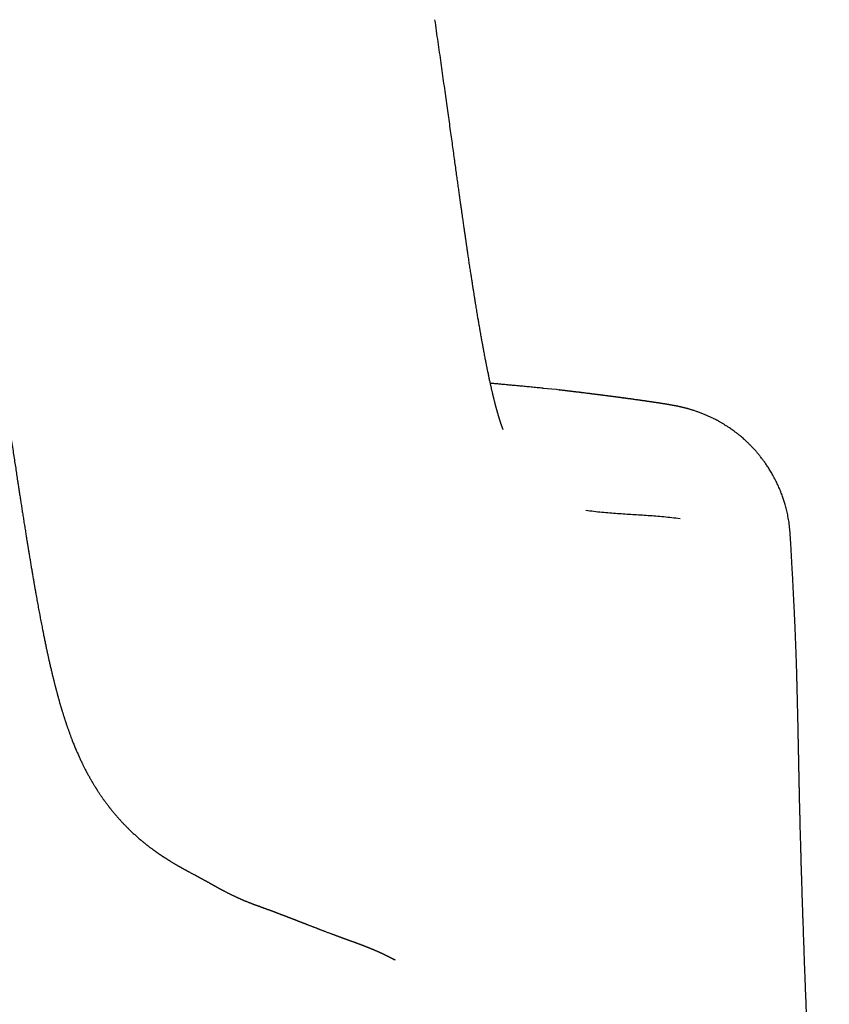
# Model space of a CAD drawing. Header units: millimetres. Extents: x 8 to 663, y 12 to 489.
# Tile 37 of 44: x 360 to 370, y 468 to 481. Entities that reach past the tile are written whole.
import ezdxf

# ---------------------------------------------------------------- set-up
doc = ezdxf.new("R2010")
doc.units = ezdxf.units.MM

msp = doc.modelspace()

# ---------------------------------------------------------------- linework, layer by layer
at = {"color": 7, "linetype": 'Continuous', "lineweight": 30}
for p, q in [((366.571, 475.933), (366.398, 475.946)), ((366.605, 475.927), (366.571, 475.933)), ((367.419, 475.825), (367.413, 475.826)), ((369.551, 474.078), (369.551, 474.078)), ((362.787, 469.346), (362.781, 469.348)), ((364.003, 468.888), (364.001, 468.889)), ((364.501, 468.67), (364.503, 468.669)), ((364.52, 468.66), (364.503, 468.669))]:
    msp.add_line(p, q, dxfattribs=at)
for points, knots in [([(365.89, 475.427), (365.89, 475.427), (365.89, 475.427), (365.89, 475.427), (365.89, 475.428), (365.89, 475.428), (365.889, 475.43), (365.888, 475.431), (365.888, 475.433), (365.887, 475.435), (365.886, 475.437), (365.885, 475.44), (365.884, 475.442), (365.883, 475.445), (365.882, 475.447), (365.881, 475.449), (365.88, 475.452), (365.879, 475.454), (365.878, 475.457), (365.877, 475.461), (365.876, 475.464), (365.874, 475.468), (365.872, 475.473), (365.871, 475.478), (365.869, 475.484), (365.866, 475.49), (365.864, 475.496), (365.862, 475.502), (365.86, 475.508), (365.859, 475.513), (365.857, 475.519), (365.855, 475.524), (365.853, 475.531), (365.85, 475.538), (365.848, 475.545), (365.846, 475.552), (365.844, 475.558), (365.842, 475.564), (365.84, 475.57), (365.839, 475.576), (365.837, 475.582), (365.835, 475.589), (365.832, 475.596), (365.83, 475.605), (365.827, 475.614), (365.825, 475.623), (365.822, 475.633), (365.819, 475.642), (365.817, 475.649), (365.815, 475.656), (365.814, 475.661), (365.812, 475.667), (365.81, 475.675), (365.808, 475.682), (365.806, 475.69), (365.804, 475.697), (365.802, 475.704), (365.801, 475.71), (365.799, 475.715), (365.798, 475.72), (365.796, 475.726), (365.795, 475.732), (365.793, 475.74), (365.791, 475.748), (365.788, 475.756), (365.786, 475.766), (365.783, 475.778), (365.78, 475.791), (365.776, 475.804), (365.773, 475.816), (365.77, 475.828), (365.768, 475.839), (365.765, 475.85), (365.762, 475.862), (365.759, 475.875), (365.756, 475.889), (365.753, 475.902), (365.749, 475.916), (365.746, 475.931), (365.742, 475.947), (365.738, 475.964), (365.735, 475.981), (365.73, 476.001), (365.726, 476.021), (365.721, 476.042), (365.716, 476.064), (365.712, 476.087), (365.707, 476.11), (365.702, 476.134), (365.697, 476.157), (365.692, 476.179), (365.688, 476.198), (365.685, 476.216), (365.682, 476.232), (365.679, 476.246), (365.676, 476.258), (365.674, 476.271), (365.67, 476.289), (365.666, 476.313), (365.66, 476.343), (365.654, 476.373), (365.648, 476.403), (365.643, 476.431), (365.639, 476.456), (365.634, 476.478), (365.631, 476.497), (365.628, 476.516), (365.624, 476.535), (365.62, 476.558), (365.615, 476.583), (365.61, 476.613), (365.604, 476.646), (365.598, 476.683), (365.592, 476.718), (365.586, 476.75), (365.581, 476.778), (365.577, 476.806), (365.572, 476.832), (365.567, 476.861), (365.562, 476.892), (365.556, 476.927), (365.551, 476.962), (365.545, 476.998), (365.539, 477.035), (365.533, 477.068), (365.529, 477.094), (365.526, 477.113), (365.523, 477.132), (365.52, 477.149), (365.518, 477.164), (365.516, 477.177), (365.515, 477.186), (365.513, 477.194), (365.512, 477.202), (365.511, 477.21), (365.509, 477.22), (365.507, 477.233), (365.504, 477.25), (365.501, 477.271), (365.498, 477.294), (365.494, 477.32), (365.489, 477.347), (365.485, 477.375), (365.479, 477.416), (365.47, 477.472), (365.459, 477.544), (365.451, 477.603), (365.444, 477.649), (365.439, 477.678), (365.435, 477.706), (365.432, 477.731), (365.428, 477.754), (365.425, 477.774), (365.423, 477.792), (365.421, 477.808), (365.419, 477.82), (365.417, 477.831), (365.416, 477.842), (365.414, 477.853), (365.412, 477.869), (365.409, 477.889), (365.405, 477.914), (365.401, 477.939), (365.398, 477.964), (365.394, 477.989), (365.39, 478.016), (365.386, 478.047), (365.381, 478.08), (365.376, 478.117), (365.37, 478.158), (365.364, 478.205), (365.356, 478.257), (365.348, 478.313), (365.34, 478.374), (365.331, 478.438), (365.321, 478.507), (365.311, 478.579), (365.3, 478.658), (365.289, 478.742), (365.276, 478.831), (365.263, 478.926), (365.25, 479.024), (365.235, 479.128), (365.22, 479.235), (365.205, 479.347), (365.189, 479.463), (365.172, 479.584), (365.154, 479.708), (365.136, 479.836), (365.118, 479.966), (365.099, 480.097), (365.081, 480.23), (365.061, 480.366), (365.041, 480.506), (365.028, 480.601), (365.021, 480.648)], [0, 0, 0, 0, 0.003194, 0.008177, 0.013006, 0.018518, 0.024153, 0.030116, 0.036536, 0.040828, 0.045269, 0.049785, 0.054345, 0.058601, 0.062458, 0.065927, 0.069282, 0.072649, 0.076027, 0.080458, 0.08489, 0.089475, 0.094182, 0.099135, 0.104359, 0.109856, 0.115412, 0.120436, 0.124911, 0.128864, 0.132819, 0.137004, 0.141577, 0.146498, 0.15142, 0.155408, 0.159338, 0.16314, 0.166655, 0.169877, 0.172881, 0.176717, 0.180967, 0.185557, 0.190236, 0.194982, 0.199767, 0.20419, 0.208121, 0.210357, 0.212817, 0.215659, 0.218885, 0.222495, 0.225901, 0.229003, 0.231791, 0.234263, 0.23642, 0.238329, 0.240451, 0.243132, 0.246178, 0.249436, 0.252587, 0.25562, 0.260745, 0.26553, 0.270113, 0.27451, 0.278727, 0.282419, 0.286047, 0.290008, 0.294365, 0.298903, 0.303161, 0.307156, 0.311748, 0.316696, 0.321807, 0.326932, 0.332027, 0.338214, 0.344082, 0.34994, 0.355852, 0.361892, 0.368086, 0.374552, 0.379243, 0.384014, 0.388435, 0.392425, 0.395258, 0.39803, 0.401032, 0.404266, 0.410514, 0.417023, 0.423741, 0.430311, 0.435937, 0.441244, 0.445748, 0.449386, 0.452902, 0.456813, 0.46112, 0.465823, 0.471561, 0.477821, 0.48461, 0.491929, 0.496801, 0.501856, 0.506722, 0.511281, 0.51553, 0.521429, 0.52723, 0.532965, 0.538695, 0.544781, 0.551281, 0.554241, 0.557279, 0.560341, 0.563058, 0.565362, 0.567255, 0.568735, 0.569886, 0.570902, 0.57218, 0.57372, 0.575523, 0.578202, 0.581309, 0.584842, 0.588752, 0.592762, 0.596831, 0.600958, 0.610814, 0.620987, 0.631479, 0.635687, 0.639816, 0.643589, 0.646996, 0.650039, 0.652716, 0.655219, 0.657288, 0.658921, 0.660263, 0.661665, 0.663143, 0.664696, 0.667742, 0.671043, 0.674599, 0.677494, 0.680629, 0.684135, 0.688013, 0.692263, 0.696885, 0.70188, 0.707881, 0.714344, 0.721269, 0.728658, 0.736509, 0.744824, 0.753602, 0.762845, 0.773026, 0.783717, 0.794919, 0.806633, 0.818859, 0.831598, 0.844849, 0.858609, 0.872879, 0.887656, 0.90294, 0.918731, 0.934084, 0.949888, 0.966141, 0.982846, 1, 1, 1, 1]), ([(359.319, 477.341), (359.322, 477.321), (359.328, 477.28), (359.336, 477.222), (359.344, 477.167), (359.351, 477.116), (359.358, 477.069), (359.364, 477.026), (359.37, 476.985), (359.376, 476.947), (359.381, 476.912), (359.385, 476.882), (359.389, 476.856), (359.392, 476.833), (359.395, 476.811), (359.398, 476.79), (359.401, 476.769), (359.405, 476.747), (359.408, 476.724), (359.411, 476.701), (359.416, 476.668), (359.423, 476.623), (359.431, 476.567), (359.439, 476.509), (359.448, 476.447), (359.458, 476.384), (359.468, 476.314), (359.479, 476.237), (359.492, 476.153), (359.505, 476.067), (359.518, 475.977), (359.53, 475.892), (359.543, 475.811), (359.554, 475.735), (359.565, 475.657), (359.577, 475.58), (359.59, 475.493), (359.604, 475.398), (359.619, 475.297), (359.634, 475.2), (359.648, 475.107), (359.662, 475.018), (359.675, 474.932), (359.687, 474.851), (359.698, 474.778), (359.708, 474.714), (359.717, 474.656), (359.726, 474.597), (359.735, 474.536), (359.745, 474.473), (359.755, 474.409), (359.765, 474.344), (359.774, 474.287), (359.781, 474.241), (359.787, 474.204), (359.793, 474.168), (359.798, 474.133), (359.803, 474.102), (359.808, 474.073), (359.812, 474.049), (359.815, 474.027), (359.818, 474.009), (359.821, 473.992), (359.823, 473.979), (359.825, 473.967), (359.827, 473.955), (359.83, 473.939), (359.833, 473.921), (359.836, 473.9), (359.84, 473.877), (359.844, 473.852), (359.848, 473.825), (359.853, 473.797), (359.858, 473.768), (359.864, 473.729), (359.872, 473.681), (359.882, 473.626), (359.889, 473.579), (359.896, 473.542), (359.9, 473.514), (359.905, 473.489), (359.908, 473.468), (359.911, 473.451), (359.914, 473.438), (359.916, 473.425), (359.918, 473.411), (359.921, 473.395), (359.925, 473.375), (359.929, 473.351), (359.934, 473.322), (359.94, 473.289), (359.947, 473.252), (359.953, 473.214), (359.96, 473.176), (359.967, 473.138), (359.974, 473.1), (359.982, 473.061), (359.989, 473.022), (359.996, 472.983), (360.004, 472.945), (360.011, 472.91), (360.017, 472.879), (360.022, 472.854), (360.026, 472.834), (360.03, 472.813), (360.034, 472.791), (360.039, 472.768), (360.044, 472.743), (360.049, 472.716), (360.055, 472.69), (360.06, 472.664), (360.066, 472.639), (360.071, 472.615), (360.076, 472.592), (360.081, 472.568), (360.086, 472.546), (360.091, 472.524), (360.095, 472.503), (360.1, 472.482), (360.105, 472.459), (360.111, 472.435), (360.117, 472.409), (360.123, 472.383), (360.128, 472.358), (360.134, 472.335), (360.14, 472.312), (360.144, 472.292), (360.148, 472.277), (360.151, 472.265), (360.154, 472.253), (360.157, 472.242), (360.16, 472.23), (360.163, 472.216), (360.167, 472.2), (360.171, 472.183), (360.176, 472.166), (360.18, 472.151), (360.183, 472.139), (360.186, 472.128), (360.188, 472.119), (360.19, 472.11), (360.193, 472.1), (360.196, 472.088), (360.2, 472.073), (360.204, 472.059), (360.207, 472.047), (360.21, 472.037), (360.213, 472.027), (360.215, 472.018), (360.218, 472.008), (360.22, 471.998), (360.224, 471.987), (360.227, 471.975), (360.231, 471.962), (360.234, 471.949), (360.238, 471.935), (360.242, 471.921), (360.246, 471.908), (360.25, 471.896), (360.253, 471.885), (360.256, 471.874), (360.26, 471.862), (360.263, 471.85), (360.267, 471.837), (360.272, 471.823), (360.277, 471.807), (360.282, 471.79), (360.287, 471.773), (360.292, 471.757), (360.297, 471.743), (360.301, 471.73), (360.305, 471.717), (360.309, 471.705), (360.313, 471.694), (360.317, 471.682), (360.321, 471.671), (360.325, 471.659), (360.329, 471.646), (360.333, 471.634), (360.338, 471.62), (360.344, 471.604), (360.35, 471.587), (360.356, 471.57), (360.363, 471.551), (360.369, 471.533), (360.376, 471.516), (360.382, 471.5), (360.387, 471.486), (360.393, 471.469), (360.401, 471.45), (360.41, 471.427), (360.42, 471.402), (360.43, 471.377), (360.441, 471.351), (360.453, 471.323), (360.465, 471.295), (360.479, 471.265), (360.491, 471.238), (360.503, 471.213), (360.513, 471.192), (360.521, 471.175), (360.527, 471.163), (360.533, 471.149), (360.541, 471.134), (360.549, 471.118), (360.558, 471.1), (360.568, 471.08), (360.58, 471.059), (360.59, 471.038), (360.601, 471.02), (360.61, 471.004), (360.618, 470.989), (360.625, 470.976), (360.632, 470.965), (360.638, 470.954), (360.643, 470.945), (360.648, 470.937), (360.652, 470.93), (360.657, 470.921), (360.663, 470.911), (360.669, 470.9), (360.677, 470.889), (360.684, 470.877), (360.691, 470.866), (360.696, 470.857), (360.702, 470.848), (360.707, 470.84), (360.713, 470.831), (360.72, 470.82), (360.727, 470.808), (360.736, 470.796), (360.744, 470.783), (360.753, 470.77), (360.761, 470.758), (360.769, 470.747), (360.776, 470.736), (360.784, 470.725), (360.791, 470.715), (360.798, 470.705), (360.804, 470.697), (360.811, 470.687), (360.819, 470.676), (360.828, 470.664), (360.836, 470.653), (360.845, 470.642), (360.853, 470.631), (360.861, 470.621), (360.868, 470.612), (360.874, 470.603), (360.88, 470.596), (360.885, 470.59), (360.891, 470.583), (360.898, 470.574), (360.908, 470.562), (360.918, 470.549), (360.93, 470.535), (360.94, 470.523), (360.95, 470.511), (360.96, 470.5), (360.969, 470.489), (360.979, 470.478), (360.99, 470.466), (361.002, 470.452), (361.016, 470.437), (361.03, 470.421), (361.044, 470.406), (361.057, 470.393), (361.069, 470.381), (361.078, 470.371), (361.087, 470.362), (361.096, 470.353), (361.108, 470.341), (361.123, 470.327), (361.14, 470.311), (361.157, 470.294), (361.175, 470.277), (361.193, 470.261), (361.211, 470.244), (361.231, 470.227), (361.252, 470.208), (361.272, 470.192), (361.289, 470.177), (361.302, 470.167), (361.314, 470.157), (361.325, 470.148), (361.335, 470.14), (361.344, 470.133), (361.352, 470.127), (361.36, 470.12), (361.368, 470.114), (361.378, 470.107), (361.388, 470.099), (361.399, 470.091), (361.409, 470.083), (361.419, 470.076), (361.428, 470.069), (361.436, 470.063), (361.444, 470.057), (361.451, 470.053), (361.457, 470.048), (361.462, 470.045), (361.467, 470.041), (361.472, 470.037), (361.479, 470.032), (361.488, 470.026), (361.497, 470.02), (361.505, 470.014), (361.514, 470.009), (361.522, 470.003), (361.529, 469.998), (361.536, 469.994), (361.542, 469.99), (361.547, 469.986), (361.551, 469.983), (361.556, 469.98), (361.562, 469.976), (361.568, 469.972), (361.576, 469.967), (361.584, 469.962), (361.592, 469.957), (361.601, 469.951), (361.61, 469.945), (361.619, 469.94), (361.628, 469.934), (361.635, 469.93), (361.643, 469.925), (361.653, 469.919), (361.666, 469.911), (361.68, 469.903), (361.692, 469.896), (361.702, 469.889), (361.713, 469.883), (361.723, 469.877), (361.732, 469.872), (361.739, 469.868), (361.747, 469.863), (361.754, 469.859), (361.763, 469.854), (361.771, 469.849), (361.779, 469.845), (361.788, 469.84), (361.795, 469.836), (361.803, 469.832), (361.81, 469.828), (361.816, 469.824), (361.822, 469.821), (361.828, 469.818), (361.836, 469.813), (361.844, 469.809), (361.853, 469.804), (361.862, 469.799), (361.871, 469.794), (361.879, 469.79), (361.89, 469.784), (361.901, 469.778), (361.914, 469.771), (361.927, 469.764), (361.94, 469.758), (361.952, 469.751), (361.963, 469.745), (361.972, 469.741), (361.979, 469.737), (361.985, 469.733), (361.992, 469.73), (361.998, 469.726), (362.004, 469.723), (362.01, 469.72), (362.016, 469.717), (362.022, 469.714), (362.027, 469.711), (362.032, 469.708), (362.037, 469.706), (362.041, 469.703), (362.045, 469.701), (362.05, 469.699), (362.054, 469.697), (362.058, 469.694), (362.062, 469.692), (362.065, 469.69), (362.069, 469.689), (362.071, 469.687), (362.073, 469.686), (362.075, 469.685), (362.077, 469.684), (362.079, 469.683), (362.081, 469.682), (362.083, 469.681), (362.085, 469.679), (362.088, 469.678), (362.092, 469.676), (362.096, 469.674), (362.1, 469.671), (362.104, 469.669), (362.109, 469.666), (362.115, 469.663), (362.12, 469.66), (362.126, 469.657), (362.133, 469.653), (362.141, 469.648), (362.15, 469.643), (362.159, 469.638), (362.168, 469.633), (362.176, 469.629), (362.185, 469.624), (362.193, 469.619), (362.202, 469.614), (362.209, 469.61), (362.216, 469.606), (362.222, 469.603), (362.228, 469.599), (362.234, 469.596), (362.24, 469.593), (362.245, 469.59), (362.25, 469.588), (362.255, 469.585), (362.259, 469.583), (362.263, 469.581), (362.266, 469.579), (362.269, 469.577), (362.272, 469.575), (362.276, 469.573), (362.281, 469.571), (362.287, 469.568), (362.293, 469.564), (362.3, 469.56), (362.307, 469.557), (362.313, 469.553), (362.32, 469.55), (362.328, 469.545), (362.338, 469.54), (362.35, 469.534), (362.362, 469.528), (362.373, 469.522), (362.382, 469.517), (362.391, 469.513), (362.4, 469.508), (362.411, 469.503), (362.423, 469.497), (362.435, 469.491), (362.447, 469.485), (362.459, 469.48), (362.469, 469.475), (362.48, 469.47), (362.49, 469.465), (362.5, 469.461), (362.509, 469.457), (362.517, 469.453), (362.524, 469.45), (362.531, 469.447), (362.536, 469.444), (362.541, 469.442), (362.546, 469.44), (362.551, 469.438), (362.555, 469.436), (362.56, 469.434), (362.566, 469.431), (362.573, 469.428), (362.581, 469.425), (362.59, 469.421), (362.599, 469.417), (362.608, 469.413), (362.619, 469.409), (362.63, 469.405), (362.641, 469.4), (362.652, 469.396), (362.662, 469.392), (362.672, 469.388), (362.68, 469.385), (362.688, 469.382), (362.696, 469.379), (362.702, 469.376), (362.708, 469.374), (362.714, 469.372), (362.72, 469.37), (362.726, 469.367), (362.732, 469.365), (362.739, 469.363), (362.745, 469.36), (362.752, 469.358), (362.759, 469.356), (362.766, 469.353), (362.773, 469.35), (362.778, 469.348), (362.781, 469.348)], [0, 0, 0, 0, 0.002822, 0.005478, 0.007967, 0.01029, 0.012447, 0.014437, 0.016261, 0.018075, 0.019689, 0.0211, 0.022311, 0.023321, 0.024332, 0.025287, 0.026279, 0.027307, 0.028372, 0.029474, 0.030612, 0.0331, 0.035747, 0.038548, 0.041465, 0.044493, 0.04763, 0.051542, 0.055611, 0.059839, 0.064225, 0.068769, 0.07245, 0.076228, 0.080103, 0.084031, 0.087877, 0.093182, 0.098301, 0.103236, 0.107988, 0.112558, 0.116946, 0.121152, 0.125174, 0.128207, 0.131205, 0.134308, 0.137519, 0.140837, 0.144263, 0.147797, 0.151438, 0.153419, 0.155431, 0.157468, 0.159399, 0.161163, 0.162759, 0.164111, 0.165315, 0.166369, 0.167275, 0.168033, 0.168599, 0.169304, 0.170169, 0.171193, 0.172377, 0.173721, 0.175134, 0.176689, 0.178372, 0.180055, 0.181711, 0.185128, 0.188416, 0.191576, 0.193378, 0.195098, 0.19663, 0.197967, 0.198895, 0.199698, 0.200442, 0.20127, 0.202186, 0.20352, 0.205007, 0.206646, 0.208888, 0.21125, 0.213646, 0.216079, 0.218547, 0.221052, 0.22355, 0.226246, 0.228885, 0.231428, 0.233868, 0.23618, 0.23771, 0.239138, 0.240525, 0.242045, 0.243707, 0.245511, 0.247416, 0.249425, 0.251323, 0.253107, 0.254857, 0.256744, 0.258403, 0.260151, 0.261852, 0.263452, 0.264951, 0.266798, 0.268723, 0.270763, 0.272922, 0.274915, 0.276803, 0.278674, 0.280515, 0.281521, 0.282509, 0.283479, 0.28443, 0.285411, 0.286542, 0.287848, 0.289328, 0.290984, 0.292159, 0.293224, 0.29415, 0.294935, 0.295619, 0.296333, 0.297535, 0.298835, 0.300163, 0.301159, 0.302082, 0.302931, 0.303708, 0.304516, 0.305436, 0.306405, 0.307473, 0.308639, 0.309885, 0.311063, 0.312422, 0.31362, 0.314658, 0.315636, 0.316654, 0.317712, 0.31881, 0.319985, 0.321297, 0.322745, 0.324329, 0.325962, 0.327444, 0.328767, 0.330039, 0.331171, 0.332278, 0.333364, 0.334429, 0.335516, 0.336636, 0.337788, 0.338981, 0.340294, 0.341752, 0.343356, 0.345068, 0.346841, 0.348583, 0.350256, 0.351776, 0.353141, 0.354358, 0.356495, 0.358697, 0.361034, 0.363511, 0.366003, 0.368496, 0.371458, 0.37421, 0.376813, 0.379305, 0.381651, 0.382787, 0.38401, 0.385321, 0.38672, 0.388241, 0.389955, 0.391865, 0.393971, 0.395958, 0.397727, 0.399258, 0.40058, 0.401796, 0.402917, 0.403941, 0.404876, 0.405489, 0.406205, 0.407026, 0.40795, 0.408977, 0.410083, 0.411274, 0.41231, 0.413189, 0.413913, 0.414689, 0.415557, 0.416552, 0.417673, 0.418919, 0.420238, 0.42144, 0.422609, 0.423635, 0.424665, 0.425727, 0.426821, 0.427621, 0.428453, 0.429403, 0.430487, 0.431704, 0.432754, 0.433886, 0.434991, 0.435976, 0.43684, 0.437752, 0.438475, 0.439023, 0.439581, 0.440605, 0.441807, 0.44321, 0.444698, 0.446041, 0.447231, 0.448369, 0.449539, 0.450741, 0.451976, 0.453483, 0.455146, 0.456961, 0.458705, 0.460266, 0.46162, 0.462796, 0.463796, 0.464752, 0.466277, 0.467988, 0.469884, 0.471909, 0.474014, 0.476198, 0.47847, 0.480923, 0.48358, 0.486441, 0.48813, 0.489749, 0.491249, 0.49263, 0.493893, 0.495037, 0.496062, 0.49715, 0.498361, 0.49972, 0.501228, 0.502883, 0.504287, 0.505737, 0.507094, 0.508348, 0.509499, 0.510548, 0.511493, 0.512335, 0.513104, 0.51396, 0.515246, 0.516719, 0.51838, 0.519775, 0.521256, 0.522657, 0.523943, 0.525116, 0.526156, 0.527087, 0.527907, 0.528631, 0.529754, 0.53104, 0.53249, 0.534103, 0.53588, 0.537637, 0.539524, 0.541383, 0.543128, 0.544761, 0.546281, 0.547689, 0.551328, 0.55477, 0.557683, 0.560618, 0.563669, 0.566834, 0.568907, 0.571038, 0.573284, 0.575655, 0.57815, 0.58077, 0.583459, 0.586028, 0.588574, 0.59097, 0.593218, 0.595316, 0.597282, 0.59928, 0.602476, 0.605842, 0.609377, 0.61308, 0.616953, 0.620994, 0.625175, 0.631542, 0.638098, 0.644844, 0.651779, 0.658904, 0.66622, 0.67062, 0.675062, 0.679399, 0.683605, 0.687679, 0.691623, 0.695436, 0.699118, 0.703165, 0.707042, 0.710747, 0.714281, 0.717669, 0.721008, 0.724309, 0.727896, 0.731437, 0.734931, 0.738338, 0.741592, 0.743607, 0.745559, 0.747447, 0.749271, 0.751031, 0.752743, 0.754549, 0.756488, 0.759111, 0.761943, 0.764983, 0.768231, 0.771688, 0.775353, 0.779164, 0.783055, 0.787027, 0.79108, 0.796509, 0.802076, 0.807783, 0.812233, 0.816765, 0.821378, 0.826071, 0.830805, 0.834368, 0.837761, 0.840982, 0.844031, 0.84691, 0.849617, 0.852152, 0.854517, 0.85671, 0.858731, 0.860199, 0.861561, 0.862817, 0.864078, 0.865451, 0.867386, 0.869508, 0.871817, 0.874313, 0.876405, 0.878613, 0.880851, 0.883036, 0.886808, 0.890412, 0.893848, 0.897118, 0.899058, 0.901199, 0.90354, 0.906081, 0.908822, 0.911741, 0.914783, 0.916943, 0.91916, 0.921423, 0.923572, 0.925553, 0.927367, 0.929014, 0.930493, 0.931689, 0.932748, 0.933674, 0.934572, 0.935483, 0.936408, 0.937346, 0.938297, 0.939818, 0.941372, 0.943007, 0.9448, 0.946794, 0.948953, 0.951276, 0.953735, 0.956146, 0.95848, 0.960735, 0.96287, 0.96493, 0.966915, 0.968846, 0.970531, 0.972436, 0.97456, 0.976902, 0.979179, 0.981631, 0.984257, 0.987057, 0.990031, 0.99318, 0.996503, 1, 1, 1, 1]), ([(366.399, 475.951), (366.374, 475.954), (366.323, 475.958), (366.248, 475.966), (366.176, 475.972), (366.11, 475.979), (366.051, 475.984), (365.998, 475.989), (365.952, 475.993), (365.911, 475.997), (365.867, 476.001), (365.822, 476.006), (365.773, 476.01), (365.742, 476.013), (365.727, 476.014)], [0, 0, 0, 0, 0.106044, 0.219139, 0.32325, 0.418378, 0.504524, 0.580391, 0.647596, 0.706142, 0.761392, 0.843535, 0.924825, 1, 1, 1, 1]), ([(367.413, 475.828), (367.412, 475.828), (367.407, 475.829), (367.4, 475.83), (367.391, 475.831), (367.382, 475.832), (367.373, 475.833), (367.365, 475.834), (367.357, 475.835), (367.35, 475.836), (367.343, 475.837), (367.336, 475.838), (367.329, 475.839), (367.322, 475.84), (367.316, 475.841), (367.31, 475.841), (367.304, 475.842), (367.298, 475.843), (367.292, 475.844), (367.287, 475.844), (367.282, 475.845), (367.277, 475.846), (367.272, 475.846), (367.268, 475.847), (367.264, 475.847), (367.26, 475.848), (367.256, 475.849), (367.252, 475.849), (367.248, 475.85), (367.244, 475.85), (367.24, 475.851), (367.234, 475.851), (367.226, 475.852), (367.215, 475.854), (367.204, 475.855), (367.192, 475.857), (367.181, 475.858), (367.171, 475.859), (367.163, 475.861), (367.154, 475.862), (367.146, 475.863), (367.138, 475.864), (367.13, 475.865), (367.122, 475.866), (367.115, 475.867), (367.108, 475.867), (367.102, 475.868), (367.095, 475.869), (367.089, 475.87), (367.082, 475.871), (367.076, 475.871), (367.07, 475.872), (367.064, 475.873), (367.058, 475.874), (367.051, 475.875), (367.045, 475.875), (367.038, 475.876), (367.03, 475.877), (367.021, 475.878), (367.012, 475.88), (367.003, 475.881), (366.994, 475.882), (366.985, 475.883), (366.962, 475.886), (366.938, 475.889), (366.91, 475.892), (366.895, 475.894), (366.88, 475.896), (366.865, 475.898), (366.851, 475.9), (366.836, 475.901), (366.822, 475.903), (366.812, 475.904), (366.805, 475.905), (366.8, 475.906), (366.796, 475.906), (366.792, 475.907), (366.787, 475.907), (366.781, 475.908), (366.776, 475.909), (366.77, 475.909), (366.764, 475.91), (366.757, 475.911), (366.75, 475.912), (366.743, 475.913), (366.736, 475.914), (366.728, 475.914), (366.72, 475.915), (366.712, 475.916), (366.704, 475.917), (366.695, 475.918), (366.686, 475.92), (366.677, 475.921), (366.667, 475.922), (366.657, 475.923), (366.646, 475.924), (366.635, 475.926), (366.624, 475.927), (366.614, 475.928), (366.608, 475.929), (366.606, 475.929)], [0, 0, 0, 0, 0.00605, 0.018908, 0.031442, 0.043652, 0.055538, 0.067099, 0.078337, 0.088353, 0.098096, 0.107567, 0.116766, 0.125692, 0.134346, 0.142727, 0.150836, 0.158672, 0.166236, 0.173527, 0.180546, 0.186915, 0.193041, 0.198925, 0.204567, 0.209966, 0.215428, 0.220652, 0.225871, 0.231128, 0.236424, 0.241759, 0.254488, 0.267432, 0.283124, 0.299121, 0.315424, 0.325958, 0.336615, 0.347397, 0.358109, 0.368536, 0.378678, 0.38798, 0.397028, 0.405823, 0.414365, 0.422654, 0.430689, 0.438471, 0.446, 0.453532, 0.461279, 0.469096, 0.47712, 0.48535, 0.493787, 0.503992, 0.514484, 0.525263, 0.536315, 0.547432, 0.558544, 0.569652, 0.630661, 0.648791, 0.66687, 0.684741, 0.702392, 0.71982, 0.737027, 0.753013, 0.768803, 0.773725, 0.778628, 0.783555, 0.788702, 0.79409, 0.80039, 0.806991, 0.813895, 0.821099, 0.828606, 0.836414, 0.844524, 0.852936, 0.861649, 0.870664, 0.879981, 0.8896, 0.89952, 0.909742, 0.920265, 0.93109, 0.942755, 0.95475, 0.967076, 0.979734, 0.992723, 1, 1, 1, 1]), ([(369.552, 474.078), (369.55, 474.104), (369.546, 474.158), (369.536, 474.238), (369.523, 474.316), (369.507, 474.387), (369.491, 474.451), (369.474, 474.507), (369.457, 474.561), (369.436, 474.616), (369.413, 474.674), (369.386, 474.734), (369.356, 474.796), (369.324, 474.854), (369.292, 474.907), (369.262, 474.954), (369.233, 474.997), (369.205, 475.035), (369.179, 475.069), (369.156, 475.099), (369.137, 475.121), (369.121, 475.14), (369.106, 475.157), (369.088, 475.177), (369.066, 475.201), (369.041, 475.227), (369.013, 475.253), (368.986, 475.28), (368.954, 475.308), (368.919, 475.339), (368.882, 475.368), (368.85, 475.393), (368.824, 475.412), (368.8, 475.429), (368.773, 475.448), (368.743, 475.467), (368.712, 475.487), (368.68, 475.506), (368.651, 475.523), (368.623, 475.539), (368.599, 475.551), (368.579, 475.561), (368.561, 475.57), (368.543, 475.579), (368.524, 475.588), (368.504, 475.597), (368.485, 475.605), (368.466, 475.613), (368.446, 475.622), (368.425, 475.63), (368.404, 475.638), (368.384, 475.645), (368.364, 475.652), (368.344, 475.659), (368.325, 475.666), (368.306, 475.672), (368.289, 475.677), (368.274, 475.681), (368.26, 475.685), (368.249, 475.688), (368.239, 475.691), (368.233, 475.693), (368.228, 475.694), (368.221, 475.696), (368.212, 475.698), (368.202, 475.701), (368.195, 475.702), (368.189, 475.704), (368.185, 475.705), (368.181, 475.706), (368.177, 475.707), (368.174, 475.707), (368.169, 475.708), (368.165, 475.709), (368.16, 475.711), (368.156, 475.712), (368.151, 475.713), (368.146, 475.714), (368.141, 475.715), (368.136, 475.716), (368.131, 475.717), (368.127, 475.718), (368.123, 475.719), (368.118, 475.72), (368.114, 475.721), (368.11, 475.721), (368.106, 475.722), (368.102, 475.723), (368.098, 475.724), (368.095, 475.725), (368.091, 475.725), (368.088, 475.726), (368.085, 475.726), (368.082, 475.727), (368.08, 475.727), (368.078, 475.728), (368.075, 475.728), (368.07, 475.729), (368.065, 475.73), (368.06, 475.731), (368.055, 475.732), (368.049, 475.733), (368.043, 475.734), (368.038, 475.735), (368.031, 475.736), (368.025, 475.738), (368.018, 475.739), (368.012, 475.74), (368.006, 475.741), (368.001, 475.742), (367.998, 475.742), (367.994, 475.743), (367.991, 475.744), (367.987, 475.744), (367.984, 475.745), (367.981, 475.745), (367.978, 475.746), (367.975, 475.746), (367.972, 475.747), (367.969, 475.747), (367.966, 475.748), (367.964, 475.748), (367.962, 475.748), (367.96, 475.749), (367.958, 475.749), (367.955, 475.749), (367.953, 475.75), (367.95, 475.75), (367.947, 475.751), (367.944, 475.751), (367.94, 475.752), (367.937, 475.752), (367.933, 475.753), (367.93, 475.754), (367.926, 475.754), (367.922, 475.755), (367.918, 475.755), (367.914, 475.756), (367.91, 475.757), (367.906, 475.757), (367.902, 475.758), (367.898, 475.759), (367.895, 475.759), (367.891, 475.76), (367.888, 475.76), (367.885, 475.761), (367.882, 475.761), (367.88, 475.761), (367.878, 475.762), (367.876, 475.762), (367.874, 475.762), (367.872, 475.763), (367.87, 475.763), (367.867, 475.763), (367.865, 475.764), (367.862, 475.764), (367.859, 475.765), (367.856, 475.765), (367.853, 475.766), (367.85, 475.766), (367.846, 475.767), (367.842, 475.767), (367.839, 475.768), (367.835, 475.768), (367.831, 475.769), (367.827, 475.77), (367.822, 475.77), (367.815, 475.771), (367.807, 475.772), (367.8, 475.774), (367.792, 475.775), (367.785, 475.776), (367.777, 475.777), (367.77, 475.778), (367.762, 475.779), (367.754, 475.78), (367.746, 475.782), (367.737, 475.783), (367.728, 475.784), (367.72, 475.785), (367.711, 475.787), (367.703, 475.788), (367.696, 475.789), (367.689, 475.79), (367.683, 475.791), (367.676, 475.792), (367.67, 475.792), (367.664, 475.793), (367.659, 475.794), (367.654, 475.795), (367.649, 475.795), (367.644, 475.796), (367.639, 475.797), (367.634, 475.797), (367.629, 475.798), (367.623, 475.799), (367.616, 475.8), (367.61, 475.801), (367.597, 475.803), (367.579, 475.805), (367.561, 475.808), (367.551, 475.809), (367.547, 475.81), (367.544, 475.81), (367.541, 475.81), (367.538, 475.811), (367.534, 475.811), (367.531, 475.812), (367.527, 475.812), (367.523, 475.813), (367.518, 475.814), (367.513, 475.814), (367.508, 475.815), (367.502, 475.816), (367.496, 475.817), (367.49, 475.817), (367.484, 475.818), (367.478, 475.819), (367.471, 475.82), (367.464, 475.821), (367.457, 475.822), (367.45, 475.823), (367.442, 475.824), (367.435, 475.825), (367.427, 475.826), (367.422, 475.827), (367.419, 475.827), (367.419, 475.827)], [0, 0, 0, 0, 0.002007, 0.004226, 0.006288, 0.008185, 0.00991, 0.011459, 0.012826, 0.014499, 0.016227, 0.018061, 0.02, 0.022047, 0.023749, 0.025373, 0.026881, 0.02827, 0.02954, 0.030662, 0.031582, 0.032165, 0.032913, 0.03384, 0.034946, 0.036232, 0.037664, 0.039053, 0.040374, 0.042459, 0.04435, 0.046051, 0.047573, 0.049014, 0.050406, 0.052494, 0.054462, 0.056311, 0.058368, 0.060257, 0.061979, 0.063537, 0.064935, 0.066818, 0.068919, 0.071237, 0.073492, 0.075921, 0.078524, 0.081302, 0.084256, 0.087384, 0.090204, 0.093154, 0.096232, 0.099311, 0.102193, 0.104875, 0.107358, 0.109858, 0.112119, 0.11414, 0.116032, 0.117954, 0.12244, 0.127083, 0.131883, 0.1342, 0.136552, 0.138939, 0.141361, 0.143895, 0.146932, 0.150187, 0.153661, 0.157355, 0.161267, 0.165399, 0.169749, 0.174319, 0.177873, 0.18155, 0.185322, 0.189009, 0.192578, 0.196029, 0.199944, 0.203695, 0.207282, 0.210704, 0.214027, 0.217179, 0.22016, 0.22297, 0.225609, 0.228135, 0.230691, 0.236636, 0.242769, 0.249091, 0.255601, 0.262299, 0.269186, 0.276261, 0.284252, 0.292449, 0.300853, 0.309463, 0.318279, 0.322847, 0.327468, 0.332036, 0.336454, 0.340724, 0.344845, 0.348816, 0.353012, 0.357028, 0.360863, 0.364518, 0.367992, 0.37075, 0.373452, 0.376267, 0.379203, 0.38226, 0.385438, 0.389338, 0.393406, 0.397641, 0.402044, 0.4067, 0.41153, 0.416533, 0.42171, 0.427057, 0.432256, 0.437284, 0.442141, 0.446826, 0.452181, 0.457293, 0.462161, 0.466788, 0.471171, 0.475312, 0.478215, 0.480986, 0.483624, 0.48613, 0.488566, 0.491137, 0.493859, 0.497027, 0.500378, 0.503911, 0.507626, 0.511523, 0.515603, 0.519865, 0.524309, 0.528936, 0.533744, 0.538645, 0.543611, 0.548539, 0.553429, 0.563233, 0.57288, 0.582368, 0.591699, 0.600872, 0.609886, 0.618776, 0.627656, 0.637805, 0.647953, 0.658102, 0.66825, 0.678399, 0.688547, 0.698636, 0.706352, 0.713864, 0.721171, 0.728274, 0.735172, 0.741867, 0.748357, 0.753598, 0.758792, 0.764115, 0.769568, 0.775153, 0.780869, 0.787775, 0.794862, 0.802132, 0.809563, 0.836081, 0.86241, 0.865699, 0.868985, 0.872269, 0.875645, 0.879177, 0.8828, 0.886573, 0.890498, 0.894574, 0.899624, 0.904889, 0.910368, 0.916061, 0.921969, 0.928092, 0.934428, 0.94098, 0.947745, 0.954726, 0.961921, 0.96933, 0.976512, 0.983885, 0.991449, 0.999203, 1, 1, 1, 1]), ([(366.943, 474.396), (367.012, 474.387), (367.151, 474.371), (367.349, 474.356), (367.544, 474.343), (367.739, 474.331), (367.937, 474.316), (368.076, 474.299), (368.146, 474.291)], [0, 0, 0, 0, 0.166667, 0.333333, 0.5, 0.666667, 0.833333, 1, 1, 1, 1]), ([(369.582, 473.543), (369.58, 473.572), (369.576, 473.655), (369.568, 473.792), (369.56, 473.941), (369.554, 474.037), (369.552, 474.078)], [0, 0, 0, 0, 0.165443, 0.468977, 0.770145, 1, 1, 1, 1]), ([(370.049, 461.76), (370.045, 461.848), (370.036, 462.021), (370.022, 462.277), (370.01, 462.524), (369.997, 462.763), (369.986, 462.994), (369.974, 463.212), (369.964, 463.418), (369.955, 463.612), (369.945, 463.797), (369.937, 463.972), (369.929, 464.129), (369.922, 464.267), (369.917, 464.388), (369.911, 464.501), (369.906, 464.606), (369.902, 464.703), (369.897, 464.792), (369.894, 464.869), (369.891, 464.936), (369.888, 464.992), (369.886, 465.042), (369.884, 465.084), (369.882, 465.119), (369.881, 465.149), (369.879, 465.178), (369.878, 465.207), (369.877, 465.236), (369.875, 465.265), (369.874, 465.301), (369.872, 465.346), (369.869, 465.4), (369.866, 465.46), (369.863, 465.525), (369.86, 465.594), (369.857, 465.673), (369.853, 465.763), (369.848, 465.865), (369.843, 465.973), (369.838, 466.088), (369.833, 466.209), (369.827, 466.337), (369.821, 466.469), (369.815, 466.606), (369.808, 466.78), (369.799, 466.988), (369.789, 467.226), (369.78, 467.456), (369.771, 467.676), (369.763, 467.863), (369.757, 468.019), (369.752, 468.147), (369.747, 468.27), (369.743, 468.388), (369.739, 468.498), (369.735, 468.597), (369.732, 468.682), (369.729, 468.757), (369.727, 468.825), (369.725, 468.888), (369.723, 468.938), (369.721, 468.979), (369.72, 469.012), (369.719, 469.048), (369.718, 469.089), (369.716, 469.133), (369.714, 469.181), (369.712, 469.254), (369.709, 469.351), (369.705, 469.472), (369.702, 469.567), (369.7, 469.633), (369.699, 469.669), (369.698, 469.702), (369.697, 469.729), (369.696, 469.753), (369.695, 469.772), (369.695, 469.788), (369.694, 469.804), (369.694, 469.822), (369.693, 469.844), (369.692, 469.869), (369.692, 469.902), (369.69, 469.94), (369.689, 469.987), (369.688, 470.031), (369.687, 470.075), (369.685, 470.112), (369.685, 470.144), (369.684, 470.175), (369.683, 470.207), (369.682, 470.24), (369.681, 470.275), (369.68, 470.31), (369.679, 470.34), (369.679, 470.363), (369.678, 470.378), (369.678, 470.392), (369.678, 470.406), (369.677, 470.42), (369.676, 470.452), (369.676, 470.488), (369.675, 470.528), (369.674, 470.558), (369.673, 470.591), (369.672, 470.629), (369.671, 470.662), (369.671, 470.688), (369.67, 470.707), (369.67, 470.726), (369.67, 470.743), (369.669, 470.761), (369.669, 470.776), (369.669, 470.79), (369.668, 470.807), (369.668, 470.828), (369.667, 470.854), (369.666, 470.886), (369.666, 470.923), (369.665, 470.966), (369.664, 471.012), (369.663, 471.051), (369.662, 471.084), (369.662, 471.107), (369.661, 471.126), (369.661, 471.142), (369.661, 471.156), (369.661, 471.172), (369.66, 471.189), (369.66, 471.21), (369.659, 471.233), (369.659, 471.257), (369.658, 471.282), (369.658, 471.306), (369.657, 471.329), (369.657, 471.35), (369.656, 471.371), (369.656, 471.393), (369.656, 471.414), (369.655, 471.434), (369.655, 471.451), (369.655, 471.466), (369.654, 471.477), (369.654, 471.488), (369.654, 471.498), (369.654, 471.509), (369.653, 471.523), (369.653, 471.543), (369.652, 471.567), (369.652, 471.592), (369.651, 471.619), (369.651, 471.646), (369.65, 471.672), (369.65, 471.695), (369.649, 471.714), (369.649, 471.732), (369.649, 471.748), (369.648, 471.762), (369.648, 471.775), (369.648, 471.786), (369.648, 471.797), (369.647, 471.813), (369.647, 471.835), (369.646, 471.863), (369.645, 471.894), (369.644, 471.95), (369.642, 472.033), (369.64, 472.114), (369.639, 472.169), (369.638, 472.194), (369.637, 472.22), (369.636, 472.247), (369.636, 472.273), (369.635, 472.299), (369.634, 472.323), (369.634, 472.344), (369.633, 472.363), (369.633, 472.379), (369.632, 472.392), (369.632, 472.402), (369.632, 472.409), (369.631, 472.417), (369.631, 472.428), (369.63, 472.444), (369.63, 472.467), (369.629, 472.498), (369.627, 472.536), (369.626, 472.581), (369.624, 472.634), (369.622, 472.694), (369.619, 472.76), (369.616, 472.834), (369.613, 472.915), (369.609, 473.002), (369.605, 473.097), (369.6, 473.198), (369.594, 473.307), (369.588, 473.422), (369.584, 473.502), (369.582, 473.542)], [0, 0, 0, 0, 0.016003, 0.031488, 0.046477, 0.060979, 0.074991, 0.0885, 0.100758, 0.112527, 0.12378, 0.134487, 0.144615, 0.152386, 0.159734, 0.166633, 0.17306, 0.178997, 0.184427, 0.189337, 0.193211, 0.196668, 0.199704, 0.202312, 0.20449, 0.20625, 0.207824, 0.209817, 0.211609, 0.213307, 0.215346, 0.218281, 0.221741, 0.225532, 0.229625, 0.234021, 0.238725, 0.244781, 0.251289, 0.258256, 0.265687, 0.273587, 0.281807, 0.290486, 0.299532, 0.308515, 0.324827, 0.340704, 0.356129, 0.371085, 0.385546, 0.394739, 0.403714, 0.412472, 0.420997, 0.429055, 0.436568, 0.442563, 0.448164, 0.453372, 0.458191, 0.462741, 0.46528, 0.467884, 0.470837, 0.47417, 0.477882, 0.481972, 0.486265, 0.496537, 0.50717, 0.518163, 0.52184, 0.525153, 0.528085, 0.530636, 0.532807, 0.534598, 0.536025, 0.537391, 0.539242, 0.541578, 0.544212, 0.54678, 0.5516, 0.556124, 0.561127, 0.565713, 0.56989, 0.573096, 0.57649, 0.580072, 0.583841, 0.587799, 0.591945, 0.596059, 0.598261, 0.600057, 0.601777, 0.603511, 0.605261, 0.607027, 0.615557, 0.618931, 0.622897, 0.627458, 0.632611, 0.638357, 0.640815, 0.643368, 0.646014, 0.64858, 0.65081, 0.65322, 0.655091, 0.656916, 0.660445, 0.664319, 0.668532, 0.674569, 0.681016, 0.687871, 0.695134, 0.699215, 0.702738, 0.705694, 0.708084, 0.710185, 0.712586, 0.715308, 0.718671, 0.722397, 0.726328, 0.730436, 0.73472, 0.737987, 0.741349, 0.744807, 0.74836, 0.751958, 0.755233, 0.758111, 0.7604, 0.762357, 0.763991, 0.765617, 0.767371, 0.769255, 0.772941, 0.777011, 0.781284, 0.785728, 0.790342, 0.795126, 0.798437, 0.801792, 0.804869, 0.80758, 0.809927, 0.811878, 0.813619, 0.815515, 0.817586, 0.821718, 0.826406, 0.831649, 0.837443, 0.855087, 0.873211, 0.877345, 0.881503, 0.885685, 0.889891, 0.89412, 0.898329, 0.902144, 0.905463, 0.90831, 0.910686, 0.912591, 0.914026, 0.914992, 0.915495, 0.916392, 0.917692, 0.919395, 0.921835, 0.924799, 0.928284, 0.932288, 0.936805, 0.941833, 0.947368, 0.953405, 0.959941, 0.966972, 0.974496, 0.982509, 0.991011, 1, 1, 1, 1]), ([(362.787, 469.345), (362.787, 469.345), (362.791, 469.344), (362.798, 469.342), (362.806, 469.338), (362.815, 469.335), (362.823, 469.333), (362.83, 469.33), (362.837, 469.327), (362.844, 469.325), (362.851, 469.322), (362.857, 469.32), (362.863, 469.318), (362.868, 469.316), (362.875, 469.313), (362.883, 469.311), (362.892, 469.307), (362.902, 469.304), (362.91, 469.301), (362.919, 469.297), (362.928, 469.294), (362.936, 469.291), (362.944, 469.288), (362.951, 469.285), (362.959, 469.283), (362.966, 469.28), (362.974, 469.277), (362.983, 469.273), (362.994, 469.27), (363.004, 469.266), (363.014, 469.262), (363.023, 469.258), (363.032, 469.255), (363.04, 469.252), (363.046, 469.25), (363.05, 469.248), (363.054, 469.247), (363.058, 469.245), (363.062, 469.244), (363.067, 469.242), (363.072, 469.24), (363.076, 469.238), (363.082, 469.236), (363.087, 469.234), (363.092, 469.232), (363.097, 469.23), (363.101, 469.229), (363.105, 469.227), (363.109, 469.226), (363.113, 469.224), (363.118, 469.222), (363.124, 469.22), (363.129, 469.218), (363.134, 469.216), (363.138, 469.214), (363.143, 469.213), (363.147, 469.211), (363.15, 469.21), (363.154, 469.209), (363.157, 469.207), (363.16, 469.206), (363.164, 469.205), (363.168, 469.203), (363.172, 469.201), (363.177, 469.2), (363.182, 469.198), (363.187, 469.196), (363.192, 469.194), (363.197, 469.192), (363.203, 469.189), (363.209, 469.187), (363.214, 469.185), (363.22, 469.183), (363.227, 469.18), (363.234, 469.178), (363.241, 469.175), (363.247, 469.172), (363.253, 469.17), (363.259, 469.168), (363.264, 469.166), (363.268, 469.164), (363.273, 469.162), (363.28, 469.16), (363.287, 469.157), (363.296, 469.153), (363.305, 469.15), (363.315, 469.146), (363.324, 469.142), (363.334, 469.138), (363.344, 469.135), (363.353, 469.131), (363.362, 469.128), (363.37, 469.125), (363.379, 469.121), (363.388, 469.118), (363.397, 469.114), (363.408, 469.11), (363.422, 469.105), (363.438, 469.098), (363.454, 469.092), (363.47, 469.086), (363.486, 469.08), (363.501, 469.074), (363.515, 469.069), (363.527, 469.064), (363.54, 469.059), (363.552, 469.054), (363.565, 469.049), (363.579, 469.044), (363.594, 469.038), (363.61, 469.032), (363.627, 469.026), (363.644, 469.019), (363.662, 469.012), (363.682, 469.005), (363.698, 468.999), (363.71, 468.994), (363.718, 468.991), (363.726, 468.988), (363.734, 468.985), (363.742, 468.982), (363.751, 468.979), (363.759, 468.976), (363.766, 468.973), (363.774, 468.971), (363.781, 468.968), (363.789, 468.965), (363.797, 468.962), (363.805, 468.959), (363.812, 468.957), (363.817, 468.955), (363.822, 468.953), (363.826, 468.951), (363.831, 468.95), (363.835, 468.948), (363.84, 468.946), (363.845, 468.944), (363.851, 468.942), (363.857, 468.94), (363.864, 468.937), (363.871, 468.935), (363.878, 468.932), (363.886, 468.93), (363.894, 468.927), (363.901, 468.924), (363.909, 468.921), (363.916, 468.919), (363.923, 468.916), (363.93, 468.914), (363.937, 468.911), (363.945, 468.908), (363.954, 468.905), (363.963, 468.902), (363.971, 468.899), (363.981, 468.895), (363.99, 468.892), (363.997, 468.89), (364, 468.888), (364.001, 468.888)], [0, 0, 0, 0, 0.001726, 0.00924, 0.016534, 0.023606, 0.030457, 0.037088, 0.043497, 0.049178, 0.054674, 0.059983, 0.065107, 0.070046, 0.074812, 0.083183, 0.091423, 0.099533, 0.107511, 0.115359, 0.123064, 0.130568, 0.137863, 0.14495, 0.151829, 0.158498, 0.16496, 0.174846, 0.184648, 0.194369, 0.203575, 0.212709, 0.221738, 0.230562, 0.234454, 0.238304, 0.24211, 0.245876, 0.249775, 0.253913, 0.258289, 0.262809, 0.267558, 0.272536, 0.277744, 0.281134, 0.284615, 0.288187, 0.291835, 0.295416, 0.300551, 0.305455, 0.310128, 0.314569, 0.318779, 0.322757, 0.326166, 0.329385, 0.332413, 0.335286, 0.338238, 0.341313, 0.345093, 0.349042, 0.353161, 0.35745, 0.362001, 0.366728, 0.371632, 0.376646, 0.381578, 0.386414, 0.391156, 0.397635, 0.403928, 0.410035, 0.415956, 0.421691, 0.426067, 0.430333, 0.434626, 0.439009, 0.443483, 0.450938, 0.458631, 0.466561, 0.474729, 0.483135, 0.491779, 0.50066, 0.507806, 0.515098, 0.522537, 0.530025, 0.537464, 0.544854, 0.552196, 0.565937, 0.579504, 0.592897, 0.606115, 0.619159, 0.632029, 0.642019, 0.651901, 0.661693, 0.671574, 0.681595, 0.691756, 0.704132, 0.71671, 0.729488, 0.742467, 0.755647, 0.770377, 0.78535, 0.791299, 0.797282, 0.80318, 0.808925, 0.814958, 0.820812, 0.826488, 0.831986, 0.837307, 0.842448, 0.84828, 0.853864, 0.859201, 0.86429, 0.867546, 0.870691, 0.873727, 0.876653, 0.879585, 0.882675, 0.88652, 0.890586, 0.894873, 0.89938, 0.904195, 0.909239, 0.914511, 0.920012, 0.925741, 0.93041, 0.935248, 0.940255, 0.945432, 0.950777, 0.956943, 0.963319, 0.969906, 0.976703, 0.983711, 0.99093, 0.998358, 1, 1, 1, 1]), ([(364.003, 468.887), (364.003, 468.887), (364.004, 468.887), (364.007, 468.886), (364.011, 468.885), (364.014, 468.883), (364.018, 468.882), (364.021, 468.881), (364.024, 468.88), (364.027, 468.879), (364.029, 468.878), (364.031, 468.877), (364.033, 468.876), (364.035, 468.876), (364.037, 468.875), (364.039, 468.874), (364.04, 468.874), (364.042, 468.873), (364.044, 468.872), (364.046, 468.872), (364.05, 468.87), (364.053, 468.869), (364.057, 468.868), (364.061, 468.866), (364.065, 468.865), (364.068, 468.863), (364.071, 468.862), (364.074, 468.861), (364.076, 468.86), (364.079, 468.859), (364.081, 468.858), (364.083, 468.858), (364.085, 468.857), (364.088, 468.856), (364.091, 468.855), (364.094, 468.854), (364.097, 468.852), (364.1, 468.851), (364.104, 468.85), (364.108, 468.848), (364.111, 468.847), (364.115, 468.845), (364.118, 468.844), (364.122, 468.843), (364.125, 468.842), (364.128, 468.841), (364.131, 468.839), (364.134, 468.838), (364.137, 468.837), (364.141, 468.835), (364.145, 468.834), (364.15, 468.832), (364.154, 468.83), (364.157, 468.829), (364.16, 468.828), (364.162, 468.827), (364.165, 468.826), (364.167, 468.825), (364.169, 468.824), (364.172, 468.823), (364.174, 468.822), (364.176, 468.822), (364.178, 468.821), (364.179, 468.82), (364.181, 468.82), (364.182, 468.819), (364.183, 468.819), (364.184, 468.818), (364.185, 468.818), (364.187, 468.817), (364.189, 468.816), (364.19, 468.816), (364.193, 468.815), (364.195, 468.814), (364.197, 468.813), (364.2, 468.812), (364.202, 468.811), (364.205, 468.81), (364.208, 468.808), (364.211, 468.807), (364.214, 468.806), (364.218, 468.804), (364.221, 468.803), (364.223, 468.802), (364.226, 468.801), (364.229, 468.8), (364.231, 468.799), (364.233, 468.798), (364.234, 468.797), (364.236, 468.797), (364.238, 468.796), (364.239, 468.795), (364.241, 468.795), (364.243, 468.794), (364.246, 468.793), (364.249, 468.791), (364.252, 468.79), (364.255, 468.789), (364.258, 468.787), (364.265, 468.784), (364.273, 468.781), (364.28, 468.778), (364.283, 468.777), (364.285, 468.775), (364.288, 468.774), (364.291, 468.773), (364.293, 468.772), (364.296, 468.771), (364.298, 468.77), (364.3, 468.769), (364.302, 468.768), (364.303, 468.768), (364.305, 468.767), (364.306, 468.766), (364.308, 468.765), (364.31, 468.765), (364.312, 468.764), (364.315, 468.762), (364.318, 468.761), (364.321, 468.76), (364.324, 468.758), (364.327, 468.757), (364.329, 468.756), (364.331, 468.755), (364.333, 468.754), (364.335, 468.753), (364.338, 468.752), (364.34, 468.751), (364.342, 468.75), (364.344, 468.749), (364.346, 468.748), (364.348, 468.747), (364.349, 468.747), (364.351, 468.746), (364.352, 468.745), (364.354, 468.744), (364.357, 468.743), (364.36, 468.742), (364.363, 468.741), (364.365, 468.739), (364.368, 468.738), (364.37, 468.737), (364.373, 468.736), (364.376, 468.734), (364.379, 468.733), (364.382, 468.731), (364.385, 468.73), (364.388, 468.728), (364.391, 468.727), (364.394, 468.726), (364.397, 468.724), (364.399, 468.723), (364.401, 468.722), (364.403, 468.721), (364.405, 468.72), (364.407, 468.719), (364.408, 468.719), (364.409, 468.718), (364.411, 468.717), (364.412, 468.717), (364.414, 468.716), (364.415, 468.715), (364.417, 468.714), (364.419, 468.713), (364.421, 468.712), (364.424, 468.711), (364.426, 468.71), (364.428, 468.709), (364.431, 468.707), (364.433, 468.706), (364.436, 468.705), (364.439, 468.703), (364.441, 468.702), (364.443, 468.701), (364.445, 468.7), (364.447, 468.699), (364.449, 468.698), (364.451, 468.697), (364.453, 468.696), (364.455, 468.695), (364.457, 468.694), (364.459, 468.693), (364.461, 468.692), (364.463, 468.691), (364.465, 468.69), (364.467, 468.688), (364.47, 468.687), (364.472, 468.686), (364.474, 468.685), (364.476, 468.684), (364.478, 468.683), (364.479, 468.682), (364.48, 468.681), (364.482, 468.681), (364.483, 468.68), (364.485, 468.679), (364.486, 468.678), (364.488, 468.677), (364.489, 468.676), (364.491, 468.675), (364.493, 468.674), (364.495, 468.673), (364.497, 468.672), (364.499, 468.671), (364.5, 468.67), (364.502, 468.669), (364.504, 468.668), (364.504, 468.668)], [0, 0, 0, 0, 0.000145, 0.006023, 0.011628, 0.016961, 0.022022, 0.026729, 0.031173, 0.035355, 0.039274, 0.042552, 0.045621, 0.048481, 0.051132, 0.053574, 0.055807, 0.057831, 0.059793, 0.064666, 0.06982, 0.075258, 0.080978, 0.08698, 0.093265, 0.09798, 0.102468, 0.106728, 0.110759, 0.114562, 0.118138, 0.121485, 0.124624, 0.128717, 0.133115, 0.137818, 0.142826, 0.14814, 0.1541, 0.160068, 0.165883, 0.171544, 0.177051, 0.182405, 0.187312, 0.192082, 0.19685, 0.201821, 0.206996, 0.213753, 0.220831, 0.228229, 0.235947, 0.240117, 0.244375, 0.248554, 0.25253, 0.256303, 0.259872, 0.263741, 0.267338, 0.270664, 0.273719, 0.276503, 0.279016, 0.280815, 0.282705, 0.284773, 0.287019, 0.289442, 0.292043, 0.295399, 0.299011, 0.302879, 0.307003, 0.311383, 0.315934, 0.320732, 0.3257, 0.330519, 0.336504, 0.342179, 0.347546, 0.352603, 0.357351, 0.361789, 0.365919, 0.368946, 0.371783, 0.3745, 0.377328, 0.380284, 0.383368, 0.386581, 0.391588, 0.396877, 0.402449, 0.408304, 0.414308, 0.420302, 0.448423, 0.45402, 0.459608, 0.465088, 0.470327, 0.475326, 0.480001, 0.484445, 0.488656, 0.492636, 0.495427, 0.498228, 0.501208, 0.504368, 0.507708, 0.511228, 0.514928, 0.520309, 0.52603, 0.532091, 0.538492, 0.542949, 0.547475, 0.551861, 0.556096, 0.56018, 0.564112, 0.568553, 0.572784, 0.576805, 0.580616, 0.58428, 0.587727, 0.590956, 0.593994, 0.597066, 0.603354, 0.609979, 0.614916, 0.620024, 0.625304, 0.630784, 0.636493, 0.642798, 0.64936, 0.656179, 0.663255, 0.670589, 0.678168, 0.683998, 0.689562, 0.694858, 0.699888, 0.704652, 0.709148, 0.71279, 0.716236, 0.719557, 0.722923, 0.726344, 0.729819, 0.733347, 0.738287, 0.743329, 0.748473, 0.753736, 0.759659, 0.765847, 0.772299, 0.779017, 0.785999, 0.793245, 0.799125, 0.805128, 0.81097, 0.816596, 0.822004, 0.827195, 0.833137, 0.838767, 0.844083, 0.849216, 0.854348, 0.861068, 0.867788, 0.874522, 0.881165, 0.88809, 0.895297, 0.902785, 0.90682, 0.910932, 0.915187, 0.919701, 0.924479, 0.929519, 0.934821, 0.940386, 0.946214, 0.952305, 0.958658, 0.965274, 0.971752, 0.978464, 0.985409, 0.992588, 1, 1, 1, 1])]:
    msp.add_open_spline(points, degree=3, knots=knots, dxfattribs=at)

doc.saveas('drawing.dxf')
